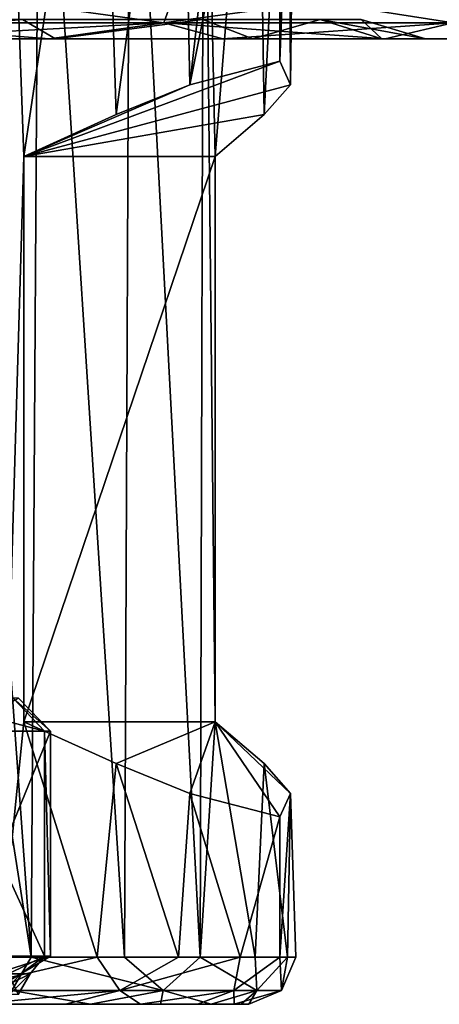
# Model space of a CAD drawing. Header units: metres. Extents: x -150 to 307, y -550 to 84.
# Tile 214 of 256: x 83.63 to 92.54, y 52.6 to 73.5. Entities that reach past the tile are written whole.
import ezdxf

# ---------------------------------------------------------------- set-up
doc = ezdxf.new("R2010")
doc.units = ezdxf.units.M
doc.layers.add('solid_26006363', color=7, linetype='CONTINUOUS')

msp = doc.modelspace()

# ---------------------------------------------------------------- linework, layer by layer
at = {"layer": 'solid_26006363'}
for points in [[(79.475189, 81.658501, 12.654969), (79.475189, 53.599998, 12.654969), (83.876373, 53.599998, 10.70463)], [(81.85099, 81.65847, 11.847655), (79.475189, 81.658501, 12.654969), (83.876373, 53.599998, 10.70463)], [(84.054733, 81.658501, 10.579507), (81.85099, 81.65847, 11.847655), (83.876373, 53.599998, 10.70463)], [(83.320259, 81.658501, -11.067251), (83.716927, 70.599998, -10.812769), (83.206192, 53.599998, -11.136741)], [(83.320259, 81.658501, -11.067251), (85.353035, 81.658501, -9.519655), (83.716927, 70.599998, -10.812769)], [(85.353035, 81.658501, -9.519655), (85.677933, 71.489967, -9.207037), (83.716927, 70.599998, -10.812769)], [(84.054733, 81.658501, 10.579507), (83.876373, 53.599998, 10.70463), (85.857468, 53.599998, 9.024293)], [(85.979927, 81.658501, 8.895562), (84.054733, 81.658501, 10.579507), (85.857468, 53.599998, 9.024293)], [(85.353035, 81.658501, -9.519655), (87.044312, 81.658501, -7.60378), (85.677933, 71.489967, -9.207037)], [(87.044312, 81.658501, -7.60378), (87.245651, 72.121223, -7.316148), (85.677933, 71.489967, -9.207037)], [(85.979927, 81.658501, 8.895562), (85.857468, 53.599998, 9.024293), (87.465111, 53.599998, 6.983291)], [(87.537682, 81.658501, 6.868007), (85.979927, 81.658501, 8.895562), (87.465111, 53.599998, 6.983291)], [(87.044312, 81.658501, -7.60378), (88.328178, 81.658501, -5.393902), (87.245651, 72.121223, -7.316148)], [(89.154839, 81.658501, -2.975749), (89.155029, 72.620758, -2.975201), (87.245651, 72.121223, -7.316148)], [(88.328178, 81.658501, -5.393902), (89.154839, 81.658501, -2.975749), (87.245651, 72.121223, -7.316148)], [(87.537682, 81.658501, 6.868007), (87.465111, 53.599998, 6.983291), (87.778801, 58.599998, 6.464418)], [(87.537682, 81.658501, 6.868007), (87.778801, 58.599998, 6.464418), (87.778801, 70.599998, 6.464418)], [(88.66774, 81.658501, 4.576685), (87.537682, 81.658501, 6.868007), (87.778801, 70.599998, 6.464418)], [(88.66774, 81.658501, 4.576685), (87.778801, 70.599998, 6.464418), (88.818909, 71.489967, 4.153121)], [(89.327972, 81.658501, 2.10785), (88.66774, 81.658501, 4.576685), (88.818909, 71.489967, 4.153121)], [(89.327972, 81.658501, 2.10785), (88.818909, 71.489967, 4.153121), (89.379875, 72.121223, 1.761777)], [(89.154839, 81.658501, -2.975749), (89.492462, 81.658501, -0.442604), (89.155029, 72.620758, -2.975201)], [(89.492462, 81.658501, -0.442604), (89.379875, 72.121223, 1.761777), (89.155029, 72.620758, -2.975201)], [(89.492462, 81.658501, -0.442604), (89.327972, 81.658501, 2.10785), (89.379875, 72.121223, 1.761777)], [(80.075806, 74.351135, 29.449421), (79.965431, 73.434937, 28.540379), (86.694893, 73.434937, 26.881716)], [(87.019608, 74.351135, -27.737928), (86.694893, 73.434937, -26.881716), (79.965431, 73.434937, -28.540379)], [(80.075806, 74.351135, -29.449421), (87.019608, 74.351135, -27.737928), (79.965431, 73.434937, -28.540379)], [(87.019608, 74.351135, 27.737928), (80.075806, 74.351135, 29.449421), (86.694893, 73.434937, 26.881716)], [(87.019608, 74.351135, 27.737928), (86.694893, 73.434937, 26.881716), (92.831863, 73.434937, 23.660784)], [(93.352051, 74.351135, -24.414406), (92.831863, 73.434937, -23.660784), (86.694893, 73.434937, -26.881716)], [(87.019608, 74.351135, -27.737928), (93.352051, 74.351135, -24.414406), (86.694893, 73.434937, -26.881716)], [(93.352051, 74.351135, 24.414406), (87.019608, 74.351135, 27.737928), (92.831863, 73.434937, 23.660784)], [(83.690346, 73.508347, 12.454047), (79.239418, 73.099998, 15.509891), (78.997185, 73.508347, 14.16222)], [(78.997185, 73.508347, -14.16222), (79.239128, 73.099998, -15.509943), (83.690346, 73.508347, -12.454047)], [(83.690346, 73.508347, -12.454047), (79.239128, 73.099998, -15.509943), (84.39138, 73.099998, -13.630216)], [(83.690346, 73.508347, 12.454047), (84.39164, 73.099998, 13.630066), (79.239418, 73.099998, 15.509891)], [(79.965431, 73.434937, -28.540379), (86.694893, 73.434937, -26.881716), (80.420555, 73.099998, -27.218876)], [(79.965431, 73.434937, 28.540379), (80.420158, 73.099998, 27.218933), (84.260406, 73.099998, 26.382088)], [(86.694893, 73.434937, 26.881716), (79.965431, 73.434937, 28.540379), (84.260406, 73.099998, 26.382088)], [(86.694893, 73.434937, -26.881716), (84.260788, 73.099998, -26.381973), (80.420555, 73.099998, -27.218876)], [(87.516251, 73.508347, 9.243732), (84.39164, 73.099998, 13.630066), (83.690346, 73.508347, 12.454047)], [(83.690346, 73.508347, -12.454047), (84.39138, 73.099998, -13.630216), (87.516251, 73.508347, -9.243732)], [(86.694893, 73.434937, 26.881716), (84.260406, 73.099998, 26.382088), (87.942177, 73.099998, 25.006319)], [(86.694893, 73.434937, -26.881716), (87.942551, 73.099998, -25.006149), (84.260788, 73.099998, -26.381973)], [(87.516251, 73.508347, -9.243732), (84.39138, 73.099998, -13.630216), (88.580612, 73.099998, -10.105384)], [(87.516251, 73.508347, 9.243732), (88.580811, 73.099998, 10.105143), (84.39164, 73.099998, 13.630066)], [(86.694893, 73.434937, -26.881716), (92.831863, 73.434937, -23.660784), (87.942551, 73.099998, -25.006149)], [(86.694893, 73.434937, 26.881716), (87.942177, 73.099998, 25.006319), (91.39032, 73.099998, 23.119656)], [(92.831863, 73.434937, 23.660784), (86.694893, 73.434937, 26.881716), (91.39032, 73.099998, 23.119656)], [(90.013435, 73.508347, 4.918488), (88.580811, 73.099998, 10.105143), (87.516251, 73.508347, 9.243732)], [(87.516251, 73.508347, -9.243732), (88.580612, 73.099998, -10.105384), (90.013435, 73.508347, -4.918488)], [(92.831863, 73.434937, -23.660784), (91.390663, 73.099998, -23.119434), (87.942551, 73.099998, -25.006149)], [(90.013435, 73.508347, -4.918488), (88.580612, 73.099998, -10.105384), (91.32016, 73.099998, -5.330332)], [(90.013435, 73.508347, 4.918488), (91.320274, 73.099998, 5.330016), (88.580811, 73.099998, 10.105143)], [(90.013435, 73.508347, -4.918488), (91.32016, 73.099998, -5.330332), (92.25, 73.099998)], [(90.013435, 73.508347, -4.918488), (92.25, 73.099998), (90.880692, 73.508347)], [(90.880692, 73.508347), (91.320274, 73.099998, 5.330016), (90.013435, 73.508347, 4.918488)], [(90.880692, 73.508347), (92.25, 73.099998), (91.320274, 73.099998, 5.330016)], [(92.831863, 73.434937, 23.660784), (91.39032, 73.099998, 23.119656), (94.533882, 73.099998, 20.761053)], [(92.831863, 73.434937, -23.660784), (94.534187, 73.099998, -20.760788), (91.390663, 73.099998, -23.119434)], [(97.308792, 73.099998, 17.978857), (58.465809, 73.099998, 20.760788), (55.690937, 73.099998, 17.978542)], [(73.760872, 73.099998, 15.509943), (97.308792, 73.099998, 17.978857), (55.690937, 73.099998, 17.978542)], [(55.691208, 73.099998, -17.978857), (94.534187, 73.099998, -20.760788), (97.309067, 73.099998, -17.978542)], [(79.239128, 73.099998, -15.509943), (55.691208, 73.099998, -17.978857), (97.309067, 73.099998, -17.978542)], [(55.691208, 73.099998, -17.978857), (58.466118, 73.099998, -20.761053), (94.534187, 73.099998, -20.760788)], [(94.533882, 73.099998, 20.761053), (61.609333, 73.099998, 23.119434), (58.465809, 73.099998, 20.760788)], [(97.308792, 73.099998, 17.978857), (94.533882, 73.099998, 20.761053), (58.465809, 73.099998, 20.760788)], [(58.466118, 73.099998, -20.761053), (91.390663, 73.099998, -23.119434), (94.534187, 73.099998, -20.760788)], [(58.466118, 73.099998, -20.761053), (61.60968, 73.099998, -23.119656), (91.390663, 73.099998, -23.119434)], [(91.39032, 73.099998, 23.119656), (65.057449, 73.099998, 25.006149), (61.609333, 73.099998, 23.119434)], [(94.533882, 73.099998, 20.761053), (91.39032, 73.099998, 23.119656), (61.609333, 73.099998, 23.119434)], [(61.60968, 73.099998, -23.119656), (87.942551, 73.099998, -25.006149), (91.390663, 73.099998, -23.119434)], [(61.60968, 73.099998, -23.119656), (65.057823, 73.099998, -25.006319), (87.942551, 73.099998, -25.006149)], [(87.942177, 73.099998, 25.006319), (68.739212, 73.099998, 26.381973), (65.057449, 73.099998, 25.006149)], [(91.39032, 73.099998, 23.119656), (87.942177, 73.099998, 25.006319), (65.057449, 73.099998, 25.006149)], [(65.057823, 73.099998, -25.006319), (84.260788, 73.099998, -26.381973), (87.942551, 73.099998, -25.006149)], [(65.057823, 73.099998, -25.006319), (68.739594, 73.099998, -26.382088), (84.260788, 73.099998, -26.381973)], [(84.260406, 73.099998, 26.382088), (72.579445, 73.099998, 27.218876), (68.739212, 73.099998, 26.381973)], [(87.942177, 73.099998, 25.006319), (84.260406, 73.099998, 26.382088), (68.739212, 73.099998, 26.381973)], [(68.739594, 73.099998, -26.382088), (80.420555, 73.099998, -27.218876), (84.260788, 73.099998, -26.381973)], [(84.260406, 73.099998, 26.382088), (80.420158, 73.099998, 27.218933), (72.579445, 73.099998, 27.218876)], [(73.760872, 73.099998, 15.509943), (79.239418, 73.099998, 15.509891), (97.308792, 73.099998, 17.978857)], [(79.239128, 73.099998, -15.509943), (97.309067, 73.099998, -17.978542), (99.65992, 73.099998, -14.827819)], [(84.39138, 73.099998, -13.630216), (79.239128, 73.099998, -15.509943), (99.65992, 73.099998, -14.827819)], [(79.239418, 73.099998, 15.509891), (99.659676, 73.099998, 14.828196), (97.308792, 73.099998, 17.978857)], [(79.239418, 73.099998, 15.509891), (84.39164, 73.099998, 13.630066), (99.659676, 73.099998, 14.828196)], [(84.39138, 73.099998, -13.630216), (99.65992, 73.099998, -14.827819), (101.538361, 73.099998, -11.372091)], [(88.580612, 73.099998, -10.105384), (84.39138, 73.099998, -13.630216), (101.538361, 73.099998, -11.372091)], [(84.39164, 73.099998, 13.630066), (101.538185, 73.099998, 11.372482), (99.659676, 73.099998, 14.828196)], [(84.39164, 73.099998, 13.630066), (88.580811, 73.099998, 10.105143), (101.538185, 73.099998, 11.372482)], [(88.580612, 73.099998, -10.105384), (101.538361, 73.099998, -11.372091), (102.902817, 73.099998, -7.689925)], [(91.32016, 73.099998, -5.330332), (88.580612, 73.099998, -10.105384), (102.902817, 73.099998, -7.689925)], [(88.580811, 73.099998, 10.105143), (102.902733, 73.099998, 7.690189), (101.538185, 73.099998, 11.372482)], [(88.580811, 73.099998, 10.105143), (91.320274, 73.099998, 5.330016), (102.902733, 73.099998, 7.690189)], [(91.32016, 73.099998, -5.330332), (103.726349, 73.099998, -3.869291), (104, 73.099998)], [(91.32016, 73.099998, -5.330332), (104, 73.099998), (92.25, 73.099998)], [(91.32016, 73.099998, -5.330332), (102.902817, 73.099998, -7.689925), (103.726349, 73.099998, -3.869291)], [(91.320274, 73.099998, 5.330016), (103.726357, 73.099998, 3.869259), (102.902733, 73.099998, 7.690189)], [(91.320274, 73.099998, 5.330016), (92.25, 73.099998), (103.726357, 73.099998, 3.869259)], [(92.25, 73.099998), (104, 73.099998), (103.726357, 73.099998, 3.869259)], [(89.155029, 72.620758, -2.975201), (83.716927, 70.599998, -10.812769), (87.245651, 72.121223, -7.316148)], [(89.379875, 72.121223, 1.761777), (83.716927, 70.599998, -10.812769), (89.155029, 72.620758, -2.975201)], [(87.245651, 72.121223, -7.316148), (83.716927, 70.599998, -10.812769), (85.677933, 71.489967, -9.207037)], [(88.818909, 71.489967, 4.153121), (83.716927, 70.599998, -10.812769), (89.379875, 72.121223, 1.761777)], [(87.778801, 70.599998, 6.464418), (83.716927, 70.599998, -10.812769), (88.818909, 71.489967, 4.153121)], [(83.206192, 53.599998, -11.136741), (83.716927, 70.599998, -10.812769), (83.716927, 58.599998, -10.812769)], [(87.778801, 70.599998, 6.464418), (87.778801, 58.599998, 6.464418), (83.716927, 58.599998, -10.812769)], [(87.778801, 70.599998, 6.464418), (83.716927, 58.599998, -10.812769), (83.716927, 70.599998, -10.812769)], [(81.499977, 59.099998, 5.318854), (81.979431, 58.400002, 5.828881), (84.159767, 58.400002, 2.308244)], [(83.489532, 59.099998, 2.106273), (81.499977, 59.099998, 5.318854), (84.159767, 58.400002, 2.308244)], [(82.32888, 58.400002, -5.47943), (83.606255, 59.099998, -1.670682), (84.287674, 58.400002, -1.830885)], [(83.489532, 59.099998, 2.106273), (84.159767, 58.400002, 2.308244), (84.287674, 58.400002, -1.830885)], [(83.606255, 59.099998, -1.670682), (83.489532, 59.099998, 2.106273), (84.287674, 58.400002, -1.830885)], [(85.277756, 53.599998, -9.589108), (83.206192, 53.599998, -11.136741), (83.716927, 58.599998, -10.812769)], [(83.716927, 58.599998, -10.812769), (87.778801, 58.599998, 6.464418), (85.677933, 57.71003, -9.207037)], [(85.277756, 53.599998, -9.589108), (83.716927, 58.599998, -10.812769), (85.677933, 57.71003, -9.207037)], [(85.677933, 57.71003, -9.207037), (87.778801, 58.599998, 6.464418), (87.245651, 57.078777, -7.316148)], [(87.245651, 57.078777, -7.316148), (87.778801, 58.599998, 6.464418), (89.155029, 56.579243, -2.9752)], [(87.465111, 53.599998, 6.983291), (88.630356, 53.599998, 4.67487), (87.778801, 58.599998, 6.464418)], [(89.379875, 57.078777, 1.761777), (87.778801, 58.599998, 6.464418), (88.818909, 57.71003, 4.153121)], [(88.630356, 53.599998, 4.67487), (88.818909, 57.71003, 4.153121), (87.778801, 58.599998, 6.464418)], [(89.155029, 56.579243, -2.9752), (87.778801, 58.599998, 6.464418), (89.379875, 57.078777, 1.761777)], [(81.979431, 58.400002, 5.828881), (81.979431, 53.619614, 5.828881), (84.159767, 53.619614, 2.308244)], [(84.159767, 58.400002, 2.308244), (81.979431, 58.400002, 5.828881), (84.159767, 53.619614, 2.308244)], [(82.32888, 53.619614, -5.47943), (84.287674, 58.400002, -1.830885), (84.287674, 53.619614, -1.830885)], [(82.32888, 58.400002, -5.47943), (84.287674, 58.400002, -1.830885), (82.32888, 53.619614, -5.47943)], [(84.159767, 58.400002, 2.308244), (84.159767, 53.619614, 2.308244), (84.287674, 53.619614, -1.830885)], [(84.287674, 58.400002, -1.830885), (84.159767, 58.400002, 2.308244), (84.287674, 53.619614, -1.830885)], [(87.004295, 53.599998, -7.658962), (85.277756, 53.599998, -9.589108), (85.677933, 57.71003, -9.207037)], [(87.004295, 53.599998, -7.658962), (85.677933, 57.71003, -9.207037), (87.245651, 57.078777, -7.316148)], [(88.630356, 53.599998, 4.67487), (89.316299, 53.599998, 2.177707), (88.818909, 57.71003, 4.153121)], [(89.316299, 53.599998, 2.177707), (89.379875, 57.078777, 1.761777), (88.818909, 57.71003, 4.153121)], [(88.314484, 53.599998, -5.423838), (87.004295, 53.599998, -7.658962), (87.245651, 57.078777, -7.316148)], [(88.314484, 53.599998, -5.423838), (87.245651, 57.078777, -7.316148), (89.155029, 56.579243, -2.9752)], [(89.155144, 53.599998, -2.974457), (89.155029, 56.579243, -2.9752), (89.379875, 57.078777, 1.761777)], [(89.493629, 53.599998, -0.407042), (89.155144, 53.599998, -2.974457), (89.379875, 57.078777, 1.761777)], [(89.316299, 53.599998, 2.177707), (89.493629, 53.599998, -0.407042), (89.379875, 57.078777, 1.761777)], [(89.155144, 53.599998, -2.974457), (88.314484, 53.599998, -5.423838), (89.155029, 56.579243, -2.9752)], [(83.463509, 52.892891, 10.629209), (83.876373, 53.599998, 10.70463), (79.475189, 53.599998, 12.654969)], [(84.159767, 53.619614, 2.308244), (81.979431, 53.619614, 5.828881), (83.390022, 53.244339, 2.559311)], [(82.223412, 52.892891, -11.345181), (83.206192, 53.599998, -11.136741), (85.277756, 53.599998, -9.589108)], [(85.758522, 52.892891, -8.703462), (82.223412, 52.892891, -11.345181), (85.277756, 53.599998, -9.589108)], [(82.32888, 53.619614, -5.47943), (84.287674, 53.619614, -1.830885), (83.111923, 53.244339, -3.210142)], [(83.111923, 53.244339, -3.210142), (84.287674, 53.619614, -1.830885), (83.654922, 53.244339, -1.682125)], [(84.159767, 53.619614, 2.308244), (83.390022, 53.244339, 2.559311), (83.849861, 53.244339, 0.045025)], [(83.463509, 52.892891, 10.629209), (86.678963, 52.892891, 7.606528), (83.876373, 53.599998, 10.70463)], [(84.159767, 53.619614, 2.308244), (83.849861, 53.244339, 0.045025), (83.654922, 53.244339, -1.682125)], [(84.287674, 53.619614, -1.830885), (84.159767, 53.619614, 2.308244), (83.654922, 53.244339, -1.682125)], [(86.678963, 52.892891, 7.606528), (85.857468, 53.599998, 9.024293), (83.876373, 53.599998, 10.70463)], [(85.758522, 52.892891, -8.703462), (85.277756, 53.599998, -9.589108), (87.004295, 53.599998, -7.658962)], [(85.758522, 52.892891, -8.703462), (87.004295, 53.599998, -7.658962), (88.314484, 53.599998, -5.423838)], [(88.176926, 52.892891, -5.011976), (85.758522, 52.892891, -8.703462), (88.314484, 53.599998, -5.423838)], [(86.678963, 52.892891, 7.606528), (87.465111, 53.599998, 6.983291), (85.857468, 53.599998, 9.024293)], [(86.678963, 52.892891, 7.606528), (88.666679, 52.892891, 3.666388), (87.465111, 53.599998, 6.983291)], [(88.666679, 52.892891, 3.666388), (88.630356, 53.599998, 4.67487), (87.465111, 53.599998, 6.983291)], [(88.176926, 52.892891, -5.011976), (88.314484, 53.599998, -5.423838), (89.155144, 53.599998, -2.974457)], [(89.18692, 52.892891, -0.715973), (88.176926, 52.892891, -5.011976), (89.155144, 53.599998, -2.974457)], [(88.666679, 52.892891, 3.666388), (89.316299, 53.599998, 2.177707), (88.630356, 53.599998, 4.67487)], [(88.666679, 52.892891, 3.666388), (89.18692, 52.892891, -0.715973), (89.316299, 53.599998, 2.177707)], [(89.18692, 52.892891, -0.715973), (89.155144, 53.599998, -2.974457), (89.493629, 53.599998, -0.407042)], [(89.18692, 52.892891, -0.715973), (89.493629, 53.599998, -0.407042), (89.316299, 53.599998, 2.177707)], [(83.111923, 53.244339, -3.210142), (83.654922, 53.244339, -1.682125), (82.887024, 52.811325, -3.100954)], [(83.476768, 53.061325, -1.640241), (82.887024, 52.811325, -3.100954), (83.654922, 53.244339, -1.682125)], [(83.390022, 53.244339, 2.559311), (83.599869, 52.811325, 0.043493), (83.849861, 53.244339, 0.045025)], [(83.849861, 53.244339, 0.045025), (83.599869, 52.811325, 0.043493), (83.41156, 52.811325, -1.62491)], [(83.476768, 53.061325, -1.640241), (83.849861, 53.244339, 0.045025), (83.41156, 52.811325, -1.62491)], [(83.476768, 53.061325, -1.640241), (83.654922, 53.244339, -1.682125), (83.849861, 53.244339, 0.045025)], [(85.758522, 52.892891, -8.703462), (82.690125, 52.599998, -10.280191), (82.223412, 52.892891, -11.345181)], [(85.758522, 52.892891, -8.703462), (84.601768, 52.599998, -8.852033), (82.690125, 52.599998, -10.280191)], [(83.463509, 52.892891, 10.629209), (83.308403, 52.599998, 9.880573), (85.137741, 52.599998, 8.329446)], [(83.463509, 52.892891, 10.629209), (85.137741, 52.599998, 8.329446), (86.678963, 52.892891, 7.606528)], [(85.758522, 52.892891, -8.703462), (86.196022, 52.599998, -7.069788), (84.601768, 52.599998, -8.852033)], [(86.678963, 52.892891, 7.606528), (85.137741, 52.599998, 8.329446), (86.621529, 52.599998, 6.446288)], [(88.176926, 52.892891, -5.011976), (86.196022, 52.599998, -7.069788), (85.758522, 52.892891, -8.703462)], [(88.176926, 52.892891, -5.011976), (87.405861, 52.599998, -5.005953), (86.196022, 52.599998, -7.069788)], [(86.678963, 52.892891, 7.606528), (86.621529, 52.599998, 6.446288), (87.696815, 52.599998, 4.31607)], [(86.678963, 52.892891, 7.606528), (87.696815, 52.599998, 4.31607), (88.666679, 52.892891, 3.666388)], [(88.176926, 52.892891, -5.011976), (88.181664, 52.599998, -2.745672), (87.405861, 52.599998, -5.005953)], [(88.666679, 52.892891, 3.666388), (87.696815, 52.599998, 4.31607), (88.3302, 52.599998, 2.010247)], [(89.18692, 52.892891, -0.715973), (88.181664, 52.599998, -2.745672), (88.176926, 52.892891, -5.011976)], [(89.18692, 52.892891, -0.715973), (88.493988, 52.599998, -0.376451), (88.181664, 52.599998, -2.745672)], [(88.666679, 52.892891, 3.666388), (88.3302, 52.599998, 2.010247), (88.493988, 52.599998, -0.376451)], [(88.666679, 52.892891, 3.666388), (88.493988, 52.599998, -0.376451), (89.18692, 52.892891, -0.715973)], [(78.193916, 52.599998, -11.879003), (85.137741, 52.599998, 8.329446), (83.308403, 52.599998, 9.880573)], [(78.193916, 52.599998, -11.879003), (80.522835, 52.599998, -11.305174), (85.137741, 52.599998, 8.329446)], [(80.522835, 52.599998, -11.305174), (86.621529, 52.599998, 6.446288), (85.137741, 52.599998, 8.329446)], [(80.522835, 52.599998, -11.305174), (82.690125, 52.599998, -10.280191), (86.621529, 52.599998, 6.446288)], [(82.690125, 52.599998, -10.280191), (87.696815, 52.599998, 4.31607), (86.621529, 52.599998, 6.446288)], [(82.690125, 52.599998, -10.280191), (84.601768, 52.599998, -8.852033), (87.696815, 52.599998, 4.31607)], [(84.601768, 52.599998, -8.852033), (88.3302, 52.599998, 2.010247), (87.696815, 52.599998, 4.31607)], [(84.601768, 52.599998, -8.852033), (86.196022, 52.599998, -7.069788), (88.3302, 52.599998, 2.010247)], [(86.196022, 52.599998, -7.069788), (88.493988, 52.599998, -0.376451), (88.3302, 52.599998, 2.010247)], [(86.196022, 52.599998, -7.069788), (87.405861, 52.599998, -5.005953), (88.493988, 52.599998, -0.376451)], [(87.405861, 52.599998, -5.005953), (88.181664, 52.599998, -2.745672), (88.493988, 52.599998, -0.376451)]]:
    msp.add_3dface(points, dxfattribs=at)

doc.saveas('drawing.dxf')
